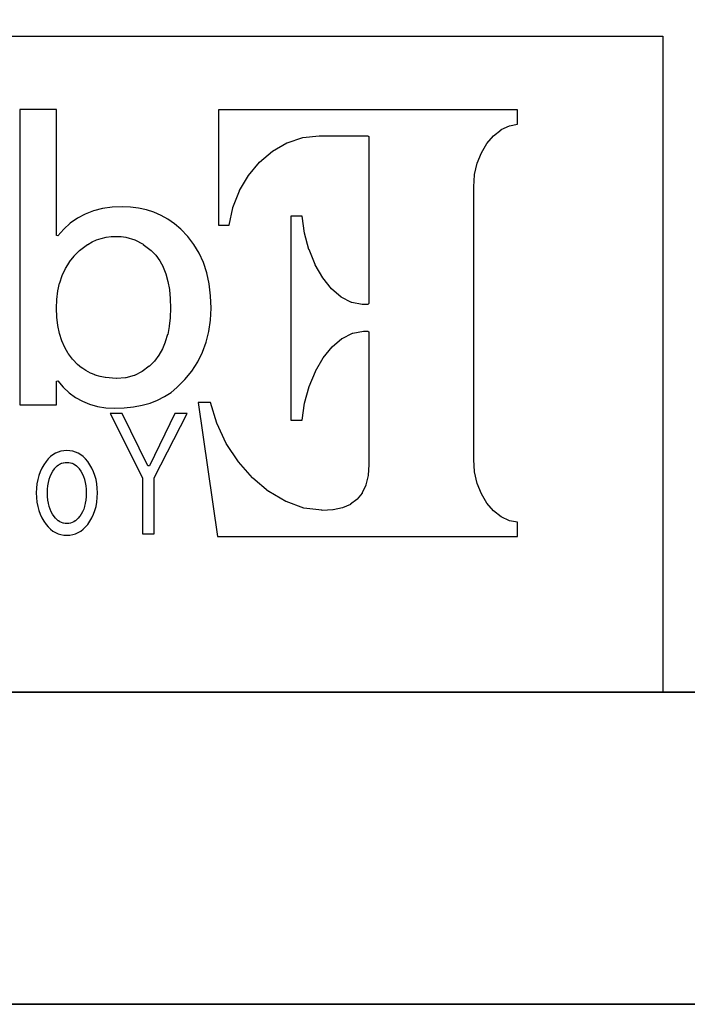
# Model space of a CAD drawing. Extents: x -53 to 531, y -106 to 304.
# Tile 12 of 66: x -6 to 5, y -106 to -90. Entities that reach past the tile are written whole.
import ezdxf

# ---------------------------------------------------------------- set-up
doc = ezdxf.new("R2010")
doc.units = 0
doc.layers.add('BOARD_GEOMETRY_DIMENSION', color=2, linetype='CONTINUOUS')
doc.layers.add('BOARD_GEOMETRY_SILKSCREEN_B', color=1, linetype='CONTINUOUS')

msp = doc.modelspace()

# ---------------------------------------------------------------- linework, layer by layer
at = {"layer": 'BOARD_GEOMETRY_DIMENSION'}
for points in [[(-52.793138, -106.154474), (531.20671, -106.154474), (531.20671, 303.845722), (-52.793138, 303.845722), (-52.793138, -106.154474)], [(-47.793148, -101.154484), (526.20672, -101.154484)]]:
    msp.add_lwpolyline(points, dxfattribs=at)
at = {"layer": 'BOARD_GEOMETRY_SILKSCREEN_B'}
for points in [[(531.206964, -106.154474), (-52.792884, -106.154474), (-52.792884, 303.845722), (531.206964, 303.845722), (531.206964, -106.154474)], [(-47.792894, -90.654378), (4.706874, -90.654378), (4.706874, -101.154484)], [(526.206974, -101.154484), (-47.792894, -101.154484)]]:
    msp.add_lwpolyline(points, dxfattribs=at)
for points in [[(-4.070604, -96.609916), (-3.914394, -96.604582), (-3.767328, -96.589088), (-3.628898, -96.563688), (-3.500628, -96.527366), (-3.379724, -96.481392), (-3.268218, -96.423988), (-3.164332, -96.357186), (-3.070098, -96.280224), (-2.941828, -96.152462), (-2.83083, -96.015556), (-2.736596, -95.870268), (-2.660142, -95.715582), (-2.600198, -95.553276), (-2.55778, -95.381064), (-2.532126, -95.200978), (-2.523998, -95.010986), (-2.53111, -94.81058), (-2.554732, -94.621858), (-2.591816, -94.445074), (-2.64541, -94.279974), (-2.712974, -94.12859), (-2.796794, -93.988382), (-2.89433, -93.859858), (-3.009138, -93.743018), (-3.109214, -93.65996), (-3.215386, -93.5863), (-3.324606, -93.525086), (-3.439922, -93.474286), (-3.559302, -93.435678), (-3.684016, -93.407484), (-3.813302, -93.39072), (-3.947922, -93.384878), (-4.109212, -93.392498), (-4.26212, -93.414088), (-4.404614, -93.451426), (-4.538726, -93.501972), (-4.661408, -93.567758), (-4.776216, -93.648276), (-4.88061, -93.743272), (-4.977384, -93.852492), (-4.999482, -93.844618), (-4.999482, -91.829382), (-5.585714, -91.829382), (-5.585714, -96.55429), (-4.999482, -96.55429), (-4.999482, -96.178116), (-4.97713, -96.169988), (-4.888992, -96.274382), (-4.794504, -96.363282), (-4.692904, -96.438974), (-4.583938, -96.500188), (-4.467098, -96.548194), (-4.342638, -96.582484), (-4.210304, -96.603566)], [(2.382266, -98.664522), (2.382266, -98.436176), (2.253996, -98.414586), (2.250694, -98.41357), (2.119376, -98.351086), (2.11709, -98.349562), (1.998218, -98.25609), (1.996186, -98.25482), (1.891284, -98.131376), (1.88976, -98.12909), (1.804162, -97.984056), (1.8034, -97.982278), (1.737106, -97.814892), (1.736598, -97.813622), (1.695196, -97.631758), (1.695196, -97.62998), (1.679702, -97.4344), (1.679702, -93.064584), (1.695196, -92.871798), (1.695196, -92.870274), (1.736598, -92.688664), (1.737106, -92.686378), (1.8034, -92.521786), (1.804162, -92.520262), (1.88976, -92.372688), (1.891284, -92.370656), (1.996694, -92.24899), (1.997964, -92.24772), (2.11709, -92.152724), (2.119376, -92.150692), (2.250694, -92.088462), (2.253488, -92.087192), (2.382266, -92.061792), (2.382266, -91.833192), (-2.402078, -91.833192), (-2.402078, -93.679518), (-2.231644, -93.679518), (-2.173986, -93.401388), (-2.173478, -93.399356), (-2.070608, -93.1291), (-2.069846, -93.127576), (-1.92659, -92.884498), (-1.92532, -92.883482), (-1.749044, -92.670884), (-1.74752, -92.66936), (-1.54051, -92.496386), (-1.538732, -92.49537), (-1.309116, -92.362782), (-1.30683, -92.361766), (-1.057402, -92.277692), (-1.054608, -92.277184), (-0.792226, -92.247974), (-0.013208, -92.247974), (-0.000508, -92.260674), (-0.000508, -94.935294), (-0.013208, -94.947994), (-0.106426, -94.947994), (-0.272796, -94.918784), (-0.276606, -94.917768), (-0.438912, -94.833186), (-0.441706, -94.83217), (-0.593598, -94.699582), (-0.595122, -94.698058), (-0.735076, -94.522798), (-0.736092, -94.521274), (-0.856742, -94.312994), (-0.857504, -94.311724), (-0.955802, -94.071186), (-0.95631, -94.069662), (-1.027938, -93.807788), (-1.028192, -93.806264), (-1.0668, -93.537024), (-1.24841, -93.537024), (-1.24841, -96.803464), (-1.0668, -96.803464), (-1.02743, -96.531176), (-1.026922, -96.529398), (-0.95504, -96.263714), (-0.954532, -96.26219), (-0.85471, -96.020382), (-0.854202, -96.019112), (-0.731012, -95.806768), (-0.729996, -95.80499), (-0.586994, -95.629984), (-0.585724, -95.62846), (-0.428498, -95.494856), (-0.425704, -95.493586), (-0.258826, -95.409512), (-0.255016, -95.407988), (-0.082804, -95.376492), (-0.013208, -95.376492), (-0.000508, -95.389192), (-0.000508, -97.512886), (-0.01143, -97.689162), (-0.011684, -97.690686), (-0.04572, -97.839784), (-0.046482, -97.842324), (-0.103124, -97.966784), (-0.104394, -97.969578), (-0.186436, -98.0694), (-0.188722, -98.071686), (-0.291338, -98.149156), (-0.294132, -98.151188), (-0.420116, -98.203766), (-0.422402, -98.204274), (-0.571246, -98.236786), (-0.573278, -98.236786), (-0.747522, -98.246184), (-0.7493, -98.245676), (-1.036574, -98.210624), (-1.039114, -98.209862), (-1.323594, -98.106484), (-1.326134, -98.105976), (-1.6002, -97.944178), (-1.601978, -97.9424), (-1.857502, -97.728278), (-1.859026, -97.727262), (-2.086102, -97.470468), (-2.087118, -97.46869), (-2.281428, -97.175574), (-2.28219, -97.173796), (-2.432304, -96.852486), (-2.43332, -96.850962), (-2.530602, -96.518476), (-2.731516, -96.518476), (-2.419096, -98.664522)], [(-4.038346, -96.13519), (-4.040378, -96.13519), (-4.215638, -96.121474), (-4.217416, -96.121474), (-4.298696, -96.104202), (-4.299712, -96.103694), (-4.378706, -96.079056), (-4.379976, -96.078294), (-4.454144, -96.048322), (-4.455414, -96.04756), (-4.526534, -96.008698), (-4.527296, -96.00819), (-4.594098, -95.963486), (-4.595114, -95.962978), (-4.659122, -95.909892), (-4.660392, -95.909384), (-4.738624, -95.82912), (-4.73964, -95.827596), (-4.807712, -95.738188), (-4.808474, -95.737172), (-4.865624, -95.638874), (-4.866132, -95.637858), (-4.913884, -95.531178), (-4.914392, -95.5294), (-4.951222, -95.414084), (-4.951476, -95.413322), (-4.978146, -95.288862), (-4.9784, -95.287592), (-4.993894, -95.155258), (-4.993894, -95.153988), (-4.999482, -95.011494), (-4.999482, -95.010986), (-4.993132, -94.869), (-4.993132, -94.868492), (-4.975606, -94.734126), (-4.975606, -94.732856), (-4.946904, -94.606872), (-4.946396, -94.605856), (-4.90728, -94.486984), (-4.907026, -94.48546), (-4.854194, -94.375478), (-4.853686, -94.3737), (-4.791202, -94.271084), (-4.79044, -94.269814), (-4.716018, -94.174564), (-4.715002, -94.173294), (-4.629912, -94.086172), (-4.628388, -94.084394), (-4.499102, -93.987874), (-4.497832, -93.987112), (-4.428744, -93.949266), (-4.427982, -93.949012), (-4.357624, -93.9165), (-4.3561, -93.915992), (-4.281932, -93.89237), (-4.280916, -93.891862), (-4.204208, -93.874082), (-4.202938, -93.874082), (-4.123182, -93.86316), (-4.121912, -93.86316), (-4.040124, -93.859096), (-4.0386, -93.859096), (-3.962908, -93.86316), (-3.961638, -93.86316), (-3.888232, -93.874082), (-3.8862, -93.874082), (-3.745484, -93.915992), (-3.743198, -93.917262), (-3.609594, -93.986858), (-3.607816, -93.987874), (-3.481832, -94.084394), (-3.480308, -94.086172), (-3.408426, -94.161356), (-3.406902, -94.16288), (-3.345434, -94.249494), (-3.344418, -94.251018), (-3.291332, -94.349062), (-3.290824, -94.350586), (-3.248406, -94.458282), (-3.247898, -94.46006), (-3.214624, -94.580964), (-3.214116, -94.58198), (-3.190494, -94.71279), (-3.190494, -94.713298), (-3.176524, -94.8563), (-3.176524, -94.85757), (-3.171698, -95.011494), (-3.176524, -95.160592), (-3.176524, -95.161862), (-3.192018, -95.299784), (-3.192526, -95.300292), (-3.217926, -95.430086), (-3.218434, -95.431356), (-3.256026, -95.549974), (-3.25628, -95.55099), (-3.302508, -95.66148), (-3.303524, -95.662496), (-3.361182, -95.76308), (-3.361944, -95.764096), (-3.430016, -95.855282), (-3.431032, -95.85706), (-3.511042, -95.937324), (-3.512312, -95.938086), (-3.624834, -96.023684), (-3.62712, -96.0247), (-3.751326, -96.08566), (-3.753612, -96.086422), (-3.888994, -96.12249), (-3.89128, -96.122998)], [(-3.433318, -98.621088), (-3.433318, -97.728786), (-3.431794, -97.723198), (-2.908808, -96.696276), (-3.10134, -96.696276), (-3.511042, -97.53219), (-3.533902, -97.53219), (-3.944874, -96.693482), (-4.138676, -96.693482), (-3.622294, -97.723198), (-3.621278, -97.728786), (-3.621278, -98.621088)], [(-4.832096, -98.644964), (-4.783328, -98.64217), (-4.736592, -98.633788), (-4.692142, -98.621088), (-4.649724, -98.601784), (-4.60883, -98.5774), (-4.570222, -98.547682), (-4.533138, -98.512376), (-4.49834, -98.470974), (-4.46151, -98.420174), (-4.430014, -98.365564), (-4.403598, -98.307398), (-4.382008, -98.246184), (-4.364736, -98.181922), (-4.352544, -98.113088), (-4.345432, -98.042476), (-4.342892, -97.967292), (-4.345432, -97.892616), (-4.352544, -97.820988), (-4.364736, -97.75317), (-4.382008, -97.687892), (-4.403598, -97.627186), (-4.430014, -97.56902), (-4.46151, -97.514664), (-4.49834, -97.462594), (-4.533138, -97.4217), (-4.570222, -97.386394), (-4.60883, -97.357184), (-4.649724, -97.332292), (-4.692142, -97.314258), (-4.736592, -97.300288), (-4.783328, -97.29216), (-4.831842, -97.289366), (-4.880102, -97.29216), (-4.926838, -97.300288), (-4.971034, -97.314258), (-5.013706, -97.332292), (-5.054346, -97.357184), (-5.093208, -97.386394), (-5.130038, -97.4217), (-5.165598, -97.462594), (-5.201412, -97.514664), (-5.232908, -97.56902), (-5.259832, -97.627186), (-5.281676, -97.687892), (-5.298694, -97.75317), (-5.310886, -97.820988), (-5.317998, -97.892616), (-5.320538, -97.967292), (-5.317998, -98.042476), (-5.310886, -98.113088), (-5.298694, -98.181922), (-5.281676, -98.246184), (-5.259832, -98.307398), (-5.232908, -98.365564), (-5.201412, -98.420174), (-5.165598, -98.470974), (-5.130038, -98.512376), (-5.093208, -98.547682), (-5.0546, -98.5774), (-5.013706, -98.601784), (-4.971034, -98.621088), (-4.926838, -98.633788), (-4.880102, -98.64217)], [(-4.831334, -98.455988), (-4.832604, -98.455988), (-4.859782, -98.454464), (-4.861306, -98.454464), (-4.887976, -98.449384), (-4.8895, -98.448876), (-4.9149, -98.440494), (-4.916932, -98.439986), (-4.941824, -98.427794), (-4.943094, -98.427286), (-4.966716, -98.4123), (-4.96824, -98.411792), (-4.9911, -98.392996), (-4.992116, -98.392488), (-5.014214, -98.37039), (-5.01523, -98.369882), (-5.036312, -98.344482), (-5.037328, -98.34372), (-5.061204, -98.309684), (-5.061712, -98.308414), (-5.08254, -98.270568), (-5.082794, -98.269298), (-5.100574, -98.227896), (-5.101082, -98.227388), (-5.115306, -98.182684), (-5.115814, -98.181668), (-5.12699, -98.13417), (-5.127244, -98.1329), (-5.135626, -98.081592), (-5.135626, -98.081084), (-5.140198, -98.026474), (-5.140198, -98.025966), (-5.141722, -97.967292), (-5.139944, -97.90938), (-5.139944, -97.908364), (-5.13461, -97.852992), (-5.13461, -97.852484), (-5.12572, -97.80016), (-5.125212, -97.79889), (-5.113528, -97.750376), (-5.11302, -97.748598), (-5.097018, -97.702878), (-5.09651, -97.702116), (-5.077714, -97.658682), (-5.077206, -97.65792), (-5.0546, -97.61728), (-5.054092, -97.616518), (-5.028184, -97.57918), (-5.027422, -97.577656), (-5.00761, -97.555558), (-5.006594, -97.554288), (-4.986782, -97.535492), (-4.985512, -97.534476), (-4.963922, -97.518474), (-4.962906, -97.517966), (-4.9403, -97.503996), (-4.93903, -97.503488), (-4.9149, -97.493074), (-4.91363, -97.492566), (-4.888992, -97.484692), (-4.887722, -97.484184), (-4.861306, -97.479866), (-4.859782, -97.479866), (-4.832604, -97.478088), (-4.831334, -97.478088), (-4.803394, -97.479866), (-4.802124, -97.479866), (-4.775708, -97.484184), (-4.774438, -97.484692), (-4.749546, -97.492566), (-4.748276, -97.493074), (-4.7244, -97.503488), (-4.722876, -97.503488), (-4.700016, -97.517712), (-4.699, -97.518474), (-4.67741, -97.534476), (-4.676394, -97.535492), (-4.656328, -97.554288), (-4.655312, -97.555812), (-4.636516, -97.578164), (-4.6355, -97.57918), (-4.609592, -97.616518), (-4.60883, -97.61728), (-4.586224, -97.65792), (-4.585716, -97.658682), (-4.566412, -97.702116), (-4.565904, -97.703386), (-4.55041, -97.74936), (-4.55041, -97.750376), (-4.53771, -97.79889), (-4.53771, -97.800414), (-4.529074, -97.852484), (-4.529074, -97.852992), (-4.52374, -97.908364), (-4.52374, -97.90938), (-4.522216, -97.967292), (-4.523486, -98.025966), (-4.523486, -98.026474), (-4.528312, -98.081084), (-4.528312, -98.081592), (-4.536186, -98.1329), (-4.53644, -98.13417), (-4.548124, -98.181668), (-4.548124, -98.182684), (-4.562094, -98.22688), (-4.562602, -98.227896), (-4.580128, -98.269298), (-4.580636, -98.270568), (-4.60121, -98.308414), (-4.602226, -98.309684), (-4.626102, -98.34372), (-4.627118, -98.344482), (-4.6482, -98.369882), (-4.649216, -98.37039), (-4.671314, -98.392488), (-4.67233, -98.392996), (-4.69519, -98.411792), (-4.696206, -98.4123), (-4.720844, -98.427286), (-4.721606, -98.427794), (-4.746498, -98.439986), (-4.748276, -98.440494), (-4.77393, -98.448876), (-4.7752, -98.449384), (-4.802124, -98.454464), (-4.803394, -98.454464)]]:
    msp.add_lwpolyline(points, close=True, dxfattribs=at)

doc.saveas('drawing.dxf')
